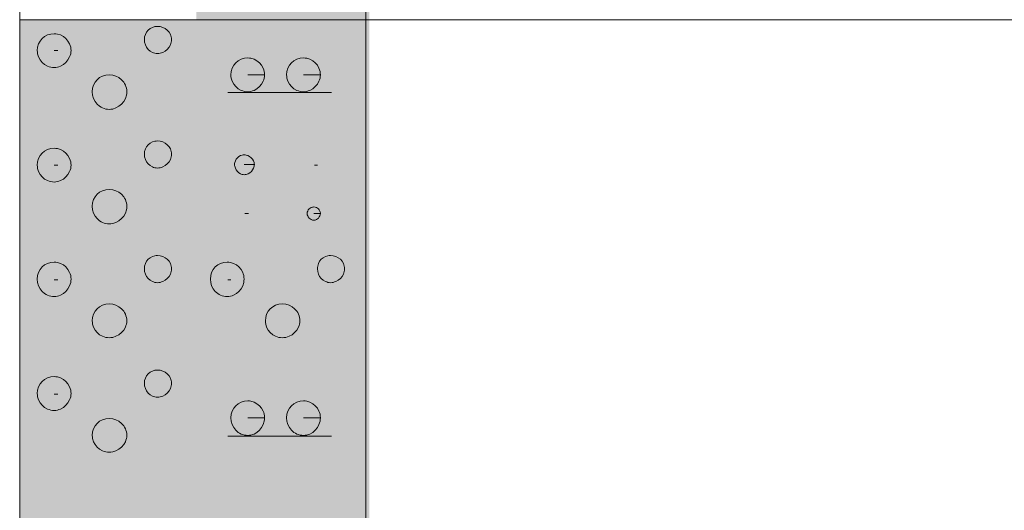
# Model space of a CAD drawing. Header units: metres. Extents: x 1 to 118, y 1 to 83.
# Tile 8 of 35: x 20.184 to 21.605, y 35.11 to 35.817. Entities that reach past the tile are written whole.
import ezdxf

# ---------------------------------------------------------------- set-up
doc = ezdxf.new("R2010")
doc.units = ezdxf.units.M
doc.linetypes.add('DURCHG', pattern=[0])
doc.layers.add('Bodenprofil', color=7, linetype='Continuous')

msp = doc.modelspace()

# ---------------------------------------------------------------- hatches: boundary and pattern name
at = {"layer": 'Bodenprofil'}
for color, points in [(2, [(20.4392, 35.8118), (20.6889, 35.8118), (20.6889, 36.2172), (20.4392, 36.2172), (20.4392, 35.8118)]), (2, [(20.1841, 35.1123), (20.5778, 35.1123), (20.5778, 35.8171), (20.1841, 35.8171), (20.1841, 35.1123)]), (54, [(20.5746, 35.1123), (20.6889, 35.1123), (20.6889, 35.8171), (20.5746, 35.8171), (20.5746, 35.1123)]), (2, [(20.1841, 33.2136), (20.618, 33.2136), (20.618, 35.1176), (20.1841, 35.1176), (20.1841, 33.2136)]), (54, [(20.6138, 33.2136), (20.6889, 33.2136), (20.6889, 35.1176), (20.6138, 35.1176), (20.6138, 33.2136)])]:
    msp.add_hatch(color=color, dxfattribs=at).paths.add_polyline_path(points)

# ---------------------------------------------------------------- linework, layer by layer
at = {"layer": 'Bodenprofil', "color": 8, "linetype": 'DURCHG', "lineweight": 9}
for p, q in [((20.1841, 33.2189), (20.1841, 36.4172)), ((20.6836, 36.4172), (20.6836, 33.2189)), ((20.1841, 35.8171), (21.6932, 35.8171)), ((20.3792, 35.8072), (20.3756, 35.8061)), ((20.3811, 35.8075), (20.3792, 35.8072)), ((20.3831, 35.8076), (20.3811, 35.8075)), ((20.387, 35.8072), (20.3831, 35.8076)), ((20.3907, 35.8061), (20.387, 35.8072)), ((20.2201, 35.7929), (20.2165, 35.79)), ((20.2242, 35.7952), (20.2201, 35.7929)), ((20.2289, 35.7965), (20.2242, 35.7952)), ((20.2338, 35.797), (20.2289, 35.7965)), ((20.2362, 35.7969), (20.2338, 35.797)), ((20.2385, 35.7965), (20.2362, 35.7969)), ((20.243, 35.7952), (20.2385, 35.7965)), ((20.2471, 35.7929), (20.243, 35.7952)), ((20.2508, 35.79), (20.2471, 35.7929)), ((20.3655, 35.796), (20.3644, 35.7924)), ((20.3673, 35.7992), (20.3655, 35.796)), ((20.3696, 35.8021), (20.3673, 35.7992)), ((20.3724, 35.8044), (20.3696, 35.8021)), ((20.3756, 35.8061), (20.3724, 35.8044)), ((20.3941, 35.8044), (20.3907, 35.8061)), ((20.3971, 35.8021), (20.3941, 35.8044)), ((20.3996, 35.7992), (20.3971, 35.8021)), ((20.4015, 35.796), (20.3996, 35.7992)), ((20.4022, 35.7942), (20.4015, 35.796)), ((20.4028, 35.7924), (20.4022, 35.7942)), ((20.2114, 35.7823), (20.21, 35.7777)), ((20.2136, 35.7864), (20.2114, 35.7823)), ((20.2165, 35.79), (20.2136, 35.7864)), ((20.2538, 35.7864), (20.2508, 35.79)), ((20.2562, 35.7823), (20.2538, 35.7864)), ((20.257, 35.78), (20.2562, 35.7823)), ((20.2577, 35.7777), (20.257, 35.78)), ((20.3641, 35.7905), (20.364, 35.7886)), ((20.364, 35.7886), (20.3644, 35.7847)), ((20.3644, 35.7924), (20.3641, 35.7905)), ((20.3644, 35.7847), (20.3655, 35.781)), ((20.3655, 35.781), (20.3673, 35.7775)), ((20.3996, 35.7775), (20.4015, 35.781)), ((20.4015, 35.781), (20.4022, 35.7828)), ((20.4022, 35.7828), (20.4028, 35.7847)), ((20.4031, 35.7905), (20.4028, 35.7924)), ((20.4028, 35.7847), (20.4031, 35.7866)), ((20.4032, 35.7886), (20.4031, 35.7905)), ((20.4031, 35.7866), (20.4032, 35.7886)), ((20.21, 35.7777), (20.2095, 35.7727)), ((20.2095, 35.7727), (20.2096, 35.7703)), ((20.2096, 35.7703), (20.21, 35.768)), ((20.21, 35.768), (20.2114, 35.7635)), ((20.2338, 35.7727), (20.2391, 35.7727)), ((20.2562, 35.7635), (20.257, 35.7657)), ((20.257, 35.7657), (20.2577, 35.768)), ((20.2581, 35.7752), (20.2577, 35.7777)), ((20.2577, 35.768), (20.2581, 35.7703)), ((20.2582, 35.7727), (20.2581, 35.7752)), ((20.2581, 35.7703), (20.2582, 35.7727)), ((20.3673, 35.7775), (20.3696, 35.7745)), ((20.3696, 35.7745), (20.3724, 35.772)), ((20.3724, 35.772), (20.3756, 35.7701)), ((20.3756, 35.7701), (20.3774, 35.7694)), ((20.3774, 35.7694), (20.3792, 35.7689)), ((20.3792, 35.7689), (20.3811, 35.7686)), ((20.3811, 35.7686), (20.3831, 35.7684)), ((20.3831, 35.7684), (20.385, 35.7686)), ((20.385, 35.7686), (20.387, 35.7689)), ((20.387, 35.7689), (20.3889, 35.7694)), ((20.3889, 35.7694), (20.3907, 35.7701)), ((20.3907, 35.7701), (20.3941, 35.772)), ((20.3941, 35.772), (20.3971, 35.7745)), ((20.3971, 35.7745), (20.3996, 35.7775)), ((20.2114, 35.7635), (20.2136, 35.7594)), ((20.2136, 35.7594), (20.2165, 35.7557)), ((20.2165, 35.7557), (20.2201, 35.7527)), ((20.2201, 35.7527), (20.2242, 35.7504)), ((20.2242, 35.7504), (20.2265, 35.7495)), ((20.2408, 35.7495), (20.243, 35.7504)), ((20.243, 35.7504), (20.2471, 35.7527)), ((20.2471, 35.7527), (20.2508, 35.7557)), ((20.2508, 35.7557), (20.2538, 35.7594)), ((20.2538, 35.7594), (20.2562, 35.7635)), ((20.493, 35.7515), (20.4908, 35.7474)), ((20.4959, 35.7551), (20.493, 35.7515)), ((20.4995, 35.758), (20.4959, 35.7551)), ((20.5036, 35.7602), (20.4995, 35.758)), ((20.5083, 35.7616), (20.5036, 35.7602)), ((20.5132, 35.7621), (20.5083, 35.7616)), ((20.5156, 35.762), (20.5132, 35.7621)), ((20.5179, 35.7616), (20.5156, 35.762)), ((20.5224, 35.7602), (20.5179, 35.7616)), ((20.5265, 35.758), (20.5224, 35.7602)), ((20.5302, 35.7551), (20.5265, 35.758)), ((20.5332, 35.7515), (20.5302, 35.7551)), ((20.5356, 35.7474), (20.5332, 35.7515)), ((20.5734, 35.7515), (20.5712, 35.7474)), ((20.5764, 35.7551), (20.5734, 35.7515)), ((20.5799, 35.758), (20.5764, 35.7551)), ((20.5841, 35.7602), (20.5799, 35.758)), ((20.5887, 35.7616), (20.5841, 35.7602)), ((20.5937, 35.7621), (20.5887, 35.7616)), ((20.596, 35.762), (20.5937, 35.7621)), ((20.5984, 35.7616), (20.596, 35.762)), ((20.6028, 35.7602), (20.5984, 35.7616)), ((20.607, 35.758), (20.6028, 35.7602)), ((20.6106, 35.7551), (20.607, 35.758)), ((20.6137, 35.7515), (20.6106, 35.7551)), ((20.616, 35.7474), (20.6137, 35.7515)), ((20.2265, 35.7495), (20.2289, 35.7489)), ((20.2289, 35.7489), (20.2313, 35.7485)), ((20.2313, 35.7485), (20.2338, 35.7483)), ((20.2338, 35.7483), (20.2362, 35.7485)), ((20.2362, 35.7485), (20.2385, 35.7489)), ((20.2385, 35.7489), (20.2408, 35.7495)), ((20.3036, 35.7359), (20.2995, 35.7337)), ((20.3082, 35.7373), (20.3036, 35.7359)), ((20.3132, 35.7378), (20.3082, 35.7373)), ((20.3183, 35.7373), (20.3132, 35.7378)), ((20.323, 35.7359), (20.3183, 35.7373)), ((20.3273, 35.7337), (20.323, 35.7359)), ((20.4894, 35.7428), (20.4889, 35.7378)), ((20.4889, 35.7378), (20.489, 35.7354)), ((20.4908, 35.7474), (20.4894, 35.7428)), ((20.5376, 35.7378), (20.5132, 35.7378)), ((20.5364, 35.7451), (20.5356, 35.7474)), ((20.5371, 35.7428), (20.5364, 35.7451)), ((20.5375, 35.7403), (20.5371, 35.7428)), ((20.5376, 35.7378), (20.5375, 35.7403)), ((20.5375, 35.7354), (20.5376, 35.7378)), ((20.5698, 35.7428), (20.5693, 35.7378)), ((20.5693, 35.7378), (20.5695, 35.7354)), ((20.5712, 35.7474), (20.5698, 35.7428)), ((20.618, 35.7378), (20.5937, 35.7378)), ((20.6169, 35.7451), (20.616, 35.7474)), ((20.6175, 35.7428), (20.6169, 35.7451)), ((20.6179, 35.7403), (20.6175, 35.7428)), ((20.618, 35.7378), (20.6179, 35.7403)), ((20.6179, 35.7354), (20.618, 35.7378)), ((20.2907, 35.723), (20.2894, 35.7184)), ((20.293, 35.7272), (20.2907, 35.723)), ((20.2959, 35.7307), (20.293, 35.7272)), ((20.2995, 35.7337), (20.2959, 35.7307)), ((20.3311, 35.7307), (20.3273, 35.7337)), ((20.3342, 35.7272), (20.3311, 35.7307)), ((20.3355, 35.7252), (20.3342, 35.7272)), ((20.3366, 35.723), (20.3355, 35.7252)), ((20.3375, 35.7208), (20.3366, 35.723)), ((20.489, 35.7354), (20.4894, 35.7331)), ((20.4894, 35.7331), (20.4908, 35.7286)), ((20.4908, 35.7286), (20.493, 35.7245)), ((20.493, 35.7245), (20.4959, 35.7208)), ((20.5302, 35.7208), (20.5332, 35.7245)), ((20.5332, 35.7245), (20.5356, 35.7286)), ((20.5356, 35.7286), (20.5364, 35.7308)), ((20.5364, 35.7308), (20.5371, 35.7331)), ((20.5371, 35.7331), (20.5375, 35.7354)), ((20.5695, 35.7354), (20.5698, 35.7331)), ((20.5698, 35.7331), (20.5712, 35.7286)), ((20.5712, 35.7286), (20.5734, 35.7245)), ((20.5734, 35.7245), (20.5764, 35.7208)), ((20.6106, 35.7208), (20.6137, 35.7245)), ((20.6137, 35.7245), (20.616, 35.7286)), ((20.616, 35.7286), (20.6169, 35.7308)), ((20.6169, 35.7308), (20.6175, 35.7331)), ((20.6175, 35.7331), (20.6179, 35.7354)), ((20.2894, 35.7184), (20.2889, 35.7134)), ((20.2889, 35.7134), (20.2894, 35.7084)), ((20.2894, 35.7084), (20.2907, 35.7036)), ((20.3366, 35.7036), (20.3381, 35.7084)), ((20.3381, 35.7184), (20.3375, 35.7208)), ((20.3385, 35.716), (20.3381, 35.7184)), ((20.3381, 35.7084), (20.3385, 35.7109)), ((20.3386, 35.7134), (20.3385, 35.716)), ((20.3385, 35.7109), (20.3386, 35.7134)), ((20.4847, 35.7124), (20.6339, 35.7124)), ((20.4959, 35.7208), (20.4995, 35.7178)), ((20.4995, 35.7178), (20.5036, 35.7154)), ((20.5036, 35.7154), (20.5059, 35.7146)), ((20.5059, 35.7146), (20.5083, 35.7139)), ((20.5083, 35.7139), (20.5107, 35.7135)), ((20.5107, 35.7135), (20.5132, 35.7134)), ((20.5132, 35.7134), (20.5156, 35.7135)), ((20.5156, 35.7135), (20.5179, 35.7139)), ((20.5179, 35.7139), (20.5202, 35.7146)), ((20.5202, 35.7146), (20.5224, 35.7154)), ((20.5224, 35.7154), (20.5265, 35.7178)), ((20.5265, 35.7178), (20.5302, 35.7208)), ((20.5764, 35.7208), (20.5799, 35.7178)), ((20.5799, 35.7178), (20.5841, 35.7154)), ((20.5841, 35.7154), (20.5863, 35.7146)), ((20.5863, 35.7146), (20.5887, 35.7139)), ((20.5887, 35.7139), (20.5911, 35.7135)), ((20.5911, 35.7135), (20.5937, 35.7134)), ((20.5937, 35.7134), (20.596, 35.7135)), ((20.596, 35.7135), (20.5984, 35.7139)), ((20.5984, 35.7139), (20.6006, 35.7146)), ((20.6006, 35.7146), (20.6028, 35.7154)), ((20.6028, 35.7154), (20.607, 35.7178)), ((20.607, 35.7178), (20.6106, 35.7208)), ((20.2907, 35.7036), (20.293, 35.6993)), ((20.293, 35.6993), (20.2959, 35.6956)), ((20.2959, 35.6956), (20.2995, 35.6924)), ((20.3273, 35.6924), (20.3311, 35.6956)), ((20.3311, 35.6956), (20.3342, 35.6993)), ((20.3342, 35.6993), (20.3366, 35.7036)), ((20.2995, 35.6924), (20.3015, 35.6911)), ((20.3015, 35.6911), (20.3036, 35.69)), ((20.3036, 35.69), (20.3059, 35.6892)), ((20.3059, 35.6892), (20.3082, 35.6885)), ((20.3082, 35.6885), (20.3107, 35.6881)), ((20.3107, 35.6881), (20.3132, 35.688)), ((20.3132, 35.688), (20.3158, 35.6881)), ((20.3158, 35.6881), (20.3183, 35.6885)), ((20.3183, 35.6885), (20.323, 35.69)), ((20.323, 35.69), (20.3273, 35.6924)), ((20.3696, 35.6369), (20.3673, 35.6341)), ((20.3724, 35.6393), (20.3696, 35.6369)), ((20.3756, 35.641), (20.3724, 35.6393)), ((20.3792, 35.6421), (20.3756, 35.641)), ((20.3811, 35.6424), (20.3792, 35.6421)), ((20.3831, 35.6425), (20.3811, 35.6424)), ((20.387, 35.6421), (20.3831, 35.6425)), ((20.3907, 35.641), (20.387, 35.6421)), ((20.3941, 35.6393), (20.3907, 35.641)), ((20.3971, 35.6369), (20.3941, 35.6393)), ((20.3996, 35.6341), (20.3971, 35.6369)), ((20.2165, 35.6249), (20.2136, 35.6213)), ((20.2201, 35.6278), (20.2165, 35.6249)), ((20.2242, 35.6301), (20.2201, 35.6278)), ((20.2289, 35.6314), (20.2242, 35.6301)), ((20.2338, 35.6319), (20.2289, 35.6314)), ((20.2362, 35.6318), (20.2338, 35.6319)), ((20.2385, 35.6314), (20.2362, 35.6318)), ((20.243, 35.6301), (20.2385, 35.6314)), ((20.2471, 35.6278), (20.243, 35.6301)), ((20.2508, 35.6249), (20.2471, 35.6278)), ((20.2538, 35.6213), (20.2508, 35.6249)), ((20.3641, 35.6254), (20.364, 35.6235)), ((20.364, 35.6235), (20.3644, 35.6196)), ((20.3644, 35.6273), (20.3641, 35.6254)), ((20.3655, 35.6309), (20.3644, 35.6273)), ((20.3673, 35.6341), (20.3655, 35.6309)), ((20.4015, 35.6309), (20.3996, 35.6341)), ((20.4022, 35.6291), (20.4015, 35.6309)), ((20.4028, 35.6273), (20.4022, 35.6291)), ((20.4031, 35.6254), (20.4028, 35.6273)), ((20.4032, 35.6235), (20.4031, 35.6254)), ((20.4031, 35.6215), (20.4032, 35.6235)), ((20.5052, 35.6221), (20.5027, 35.6213)), ((20.5066, 35.6223), (20.5052, 35.6221)), ((20.508, 35.6224), (20.5066, 35.6223)), ((20.5093, 35.6223), (20.508, 35.6224)), ((20.5107, 35.6221), (20.5093, 35.6223)), ((20.5134, 35.6213), (20.5107, 35.6221)), ((20.21, 35.6126), (20.2095, 35.6076)), ((20.2114, 35.6172), (20.21, 35.6126)), ((20.2136, 35.6213), (20.2114, 35.6172)), ((20.2562, 35.6172), (20.2538, 35.6213)), ((20.257, 35.6149), (20.2562, 35.6172)), ((20.2577, 35.6126), (20.257, 35.6149)), ((20.2581, 35.6101), (20.2577, 35.6126)), ((20.2582, 35.6076), (20.2581, 35.6101)), ((20.3644, 35.6196), (20.3655, 35.6158)), ((20.3655, 35.6158), (20.3673, 35.6124)), ((20.3673, 35.6124), (20.3696, 35.6094)), ((20.3696, 35.6094), (20.3724, 35.6069)), ((20.3941, 35.6069), (20.3971, 35.6094)), ((20.3971, 35.6094), (20.3996, 35.6124)), ((20.3996, 35.6124), (20.4015, 35.6158)), ((20.4015, 35.6158), (20.4022, 35.6177)), ((20.4022, 35.6177), (20.4028, 35.6196)), ((20.4028, 35.6196), (20.4031, 35.6215)), ((20.4943, 35.61), (20.4942, 35.6086)), ((20.4942, 35.6086), (20.4943, 35.6073)), ((20.4945, 35.6114), (20.4943, 35.61)), ((20.4953, 35.6139), (20.4945, 35.6114)), ((20.4966, 35.6162), (20.4953, 35.6139)), ((20.4983, 35.6183), (20.4966, 35.6162)), ((20.5003, 35.62), (20.4983, 35.6183)), ((20.5027, 35.6213), (20.5003, 35.62)), ((20.5228, 35.6086), (20.508, 35.6086)), ((20.5159, 35.62), (20.5134, 35.6213)), ((20.5181, 35.6183), (20.5159, 35.62)), ((20.52, 35.6162), (20.5181, 35.6183)), ((20.5215, 35.6139), (20.52, 35.6162)), ((20.522, 35.6127), (20.5215, 35.6139)), ((20.5224, 35.6114), (20.522, 35.6127)), ((20.5227, 35.61), (20.5224, 35.6114)), ((20.5228, 35.6086), (20.5227, 35.61)), ((20.5227, 35.6073), (20.5228, 35.6086)), ((20.2095, 35.6076), (20.2096, 35.6052)), ((20.2096, 35.6052), (20.21, 35.6029)), ((20.21, 35.6029), (20.2114, 35.5984)), ((20.2114, 35.5984), (20.2136, 35.5943)), ((20.2136, 35.5943), (20.2165, 35.5906)), ((20.2338, 35.6076), (20.2391, 35.6076)), ((20.2508, 35.5906), (20.2538, 35.5943)), ((20.2538, 35.5943), (20.2562, 35.5984)), ((20.2562, 35.5984), (20.257, 35.6006)), ((20.257, 35.6006), (20.2577, 35.6029)), ((20.2577, 35.6029), (20.2581, 35.6052)), ((20.2581, 35.6052), (20.2582, 35.6076)), ((20.3724, 35.6069), (20.3756, 35.605)), ((20.3756, 35.605), (20.3774, 35.6043)), ((20.3774, 35.6043), (20.3792, 35.6038)), ((20.3792, 35.6038), (20.3811, 35.6035)), ((20.3811, 35.6035), (20.3831, 35.6033)), ((20.3831, 35.6033), (20.385, 35.6035)), ((20.385, 35.6035), (20.387, 35.6038)), ((20.387, 35.6038), (20.3889, 35.6043)), ((20.3889, 35.6043), (20.3907, 35.605)), ((20.3907, 35.605), (20.3941, 35.6069)), ((20.4943, 35.6073), (20.4945, 35.6059)), ((20.4945, 35.6059), (20.4953, 35.6032)), ((20.4953, 35.6032), (20.4966, 35.6007)), ((20.4966, 35.6007), (20.4983, 35.5985)), ((20.4983, 35.5985), (20.5003, 35.5966)), ((20.5003, 35.5966), (20.5027, 35.5951)), ((20.5027, 35.5951), (20.5039, 35.5946)), ((20.5039, 35.5946), (20.5052, 35.5942)), ((20.5052, 35.5942), (20.5066, 35.5939)), ((20.5066, 35.5939), (20.508, 35.5938)), ((20.508, 35.5938), (20.5095, 35.5939)), ((20.5095, 35.5939), (20.511, 35.5942)), ((20.511, 35.5942), (20.5125, 35.5946)), ((20.5125, 35.5946), (20.5138, 35.5951)), ((20.5138, 35.5951), (20.5164, 35.5966)), ((20.5164, 35.5966), (20.5185, 35.5985)), ((20.5185, 35.5985), (20.5203, 35.6007)), ((20.5203, 35.6007), (20.5216, 35.6032)), ((20.5216, 35.6032), (20.5225, 35.6059)), ((20.5225, 35.6059), (20.5227, 35.6073)), ((20.6096, 35.6076), (20.6138, 35.6076)), ((20.2165, 35.5906), (20.2201, 35.5876)), ((20.2201, 35.5876), (20.2242, 35.5853)), ((20.2242, 35.5853), (20.2265, 35.5844)), ((20.2265, 35.5844), (20.2289, 35.5838)), ((20.2289, 35.5838), (20.2313, 35.5834)), ((20.2313, 35.5834), (20.2338, 35.5832)), ((20.2338, 35.5832), (20.2362, 35.5834)), ((20.2362, 35.5834), (20.2385, 35.5838)), ((20.2385, 35.5838), (20.2408, 35.5844)), ((20.2408, 35.5844), (20.243, 35.5853)), ((20.243, 35.5853), (20.2471, 35.5876)), ((20.2471, 35.5876), (20.2508, 35.5906)), ((20.2959, 35.5656), (20.293, 35.5621)), ((20.2995, 35.5686), (20.2959, 35.5656)), ((20.3036, 35.5708), (20.2995, 35.5686)), ((20.3082, 35.5722), (20.3036, 35.5708)), ((20.3132, 35.5727), (20.3082, 35.5722)), ((20.3183, 35.5722), (20.3132, 35.5727)), ((20.323, 35.5708), (20.3183, 35.5722)), ((20.3273, 35.5686), (20.323, 35.5708)), ((20.3311, 35.5656), (20.3273, 35.5686)), ((20.3342, 35.5621), (20.3311, 35.5656)), ((20.2894, 35.5533), (20.2889, 35.5483)), ((20.2907, 35.5579), (20.2894, 35.5533)), ((20.293, 35.5621), (20.2907, 35.5579)), ((20.3355, 35.5601), (20.3342, 35.5621)), ((20.3366, 35.5579), (20.3355, 35.5601)), ((20.3375, 35.5557), (20.3366, 35.5579)), ((20.3381, 35.5533), (20.3375, 35.5557)), ((20.3385, 35.5509), (20.3381, 35.5533)), ((20.2889, 35.5483), (20.2894, 35.5433)), ((20.2894, 35.5433), (20.2907, 35.5385)), ((20.2907, 35.5385), (20.293, 35.5342)), ((20.3342, 35.5342), (20.3366, 35.5385)), ((20.3366, 35.5385), (20.3381, 35.5433)), ((20.3381, 35.5433), (20.3385, 35.5458)), ((20.3386, 35.5483), (20.3385, 35.5509)), ((20.3385, 35.5458), (20.3386, 35.5483)), ((20.509, 35.5377), (20.5143, 35.5377)), ((20.5992, 35.5397), (20.599, 35.5387)), ((20.599, 35.5387), (20.599, 35.5377)), ((20.599, 35.5377), (20.5992, 35.5361)), ((20.5997, 35.5415), (20.5992, 35.5397)), ((20.6006, 35.5431), (20.5997, 35.5415)), ((20.6018, 35.5445), (20.6006, 35.5431)), ((20.6032, 35.5456), (20.6018, 35.5445)), ((20.6048, 35.5465), (20.6032, 35.5456)), ((20.6066, 35.5471), (20.6048, 35.5465)), ((20.6075, 35.5472), (20.6066, 35.5471)), ((20.6085, 35.5473), (20.6075, 35.5472)), ((20.6104, 35.5471), (20.6085, 35.5473)), ((20.618, 35.5377), (20.6085, 35.5377)), ((20.6122, 35.5465), (20.6104, 35.5471)), ((20.6138, 35.5456), (20.6122, 35.5465)), ((20.6152, 35.5445), (20.6138, 35.5456)), ((20.6164, 35.5431), (20.6152, 35.5445)), ((20.6173, 35.5415), (20.6164, 35.5431)), ((20.6178, 35.5397), (20.6173, 35.5415)), ((20.618, 35.5387), (20.6178, 35.5397)), ((20.6178, 35.5361), (20.618, 35.5377)), ((20.618, 35.5377), (20.618, 35.5387)), ((20.293, 35.5342), (20.2959, 35.5305)), ((20.2959, 35.5305), (20.2995, 35.5273)), ((20.2995, 35.5273), (20.3015, 35.526)), ((20.3015, 35.526), (20.3036, 35.5249)), ((20.3036, 35.5249), (20.3059, 35.5241)), ((20.3059, 35.5241), (20.3082, 35.5234)), ((20.3082, 35.5234), (20.3107, 35.523)), ((20.3107, 35.523), (20.3132, 35.5229)), ((20.3132, 35.5229), (20.3158, 35.523)), ((20.3158, 35.523), (20.3183, 35.5234)), ((20.3183, 35.5234), (20.323, 35.5249)), ((20.323, 35.5249), (20.3273, 35.5273)), ((20.3273, 35.5273), (20.3311, 35.5305)), ((20.3311, 35.5305), (20.3342, 35.5342)), ((20.5992, 35.5361), (20.5997, 35.5345)), ((20.5997, 35.5345), (20.6006, 35.5329)), ((20.6006, 35.5329), (20.6018, 35.5314)), ((20.6018, 35.5314), (20.6032, 35.5301)), ((20.6032, 35.5301), (20.6048, 35.5291)), ((20.6048, 35.5291), (20.6057, 35.5287)), ((20.6057, 35.5287), (20.6066, 35.5284)), ((20.6066, 35.5284), (20.6075, 35.5283)), ((20.6075, 35.5283), (20.6085, 35.5282)), ((20.6085, 35.5282), (20.6095, 35.5283)), ((20.6095, 35.5283), (20.6104, 35.5284)), ((20.6104, 35.5284), (20.6113, 35.5287)), ((20.6113, 35.5287), (20.6122, 35.5291)), ((20.6122, 35.5291), (20.6138, 35.5301)), ((20.6138, 35.5301), (20.6152, 35.5314)), ((20.6152, 35.5314), (20.6164, 35.5329)), ((20.6164, 35.5329), (20.6173, 35.5345)), ((20.6173, 35.5345), (20.6178, 35.5361)), ((20.2242, 35.466), (20.2201, 35.4638)), ((20.2289, 35.4674), (20.2242, 35.466)), ((20.2338, 35.4679), (20.2289, 35.4674)), ((20.2362, 35.4678), (20.2338, 35.4679)), ((20.2385, 35.4674), (20.2362, 35.4678)), ((20.243, 35.466), (20.2385, 35.4674)), ((20.2471, 35.4638), (20.243, 35.466)), ((20.3655, 35.4658), (20.3644, 35.4622)), ((20.3673, 35.469), (20.3655, 35.4658)), ((20.3696, 35.4719), (20.3673, 35.469)), ((20.3724, 35.4742), (20.3696, 35.4719)), ((20.3756, 35.4759), (20.3724, 35.4742)), ((20.3792, 35.477), (20.3756, 35.4759)), ((20.3811, 35.4773), (20.3792, 35.477)), ((20.3831, 35.4774), (20.3811, 35.4773)), ((20.387, 35.477), (20.3831, 35.4774)), ((20.3907, 35.4759), (20.387, 35.477)), ((20.3941, 35.4742), (20.3907, 35.4759)), ((20.3971, 35.4719), (20.3941, 35.4742)), ((20.3996, 35.469), (20.3971, 35.4719)), ((20.4015, 35.4658), (20.3996, 35.469)), ((20.4022, 35.464), (20.4015, 35.4658)), ((20.474, 35.466), (20.4699, 35.4638)), ((20.4786, 35.4674), (20.474, 35.466)), ((20.4836, 35.4679), (20.4786, 35.4674)), ((20.486, 35.4678), (20.4836, 35.4679)), ((20.4883, 35.4674), (20.486, 35.4678)), ((20.4928, 35.466), (20.4883, 35.4674)), ((20.4969, 35.4638), (20.4928, 35.466)), ((20.6153, 35.4658), (20.6142, 35.4622)), ((20.617, 35.469), (20.6153, 35.4658)), ((20.6193, 35.4719), (20.617, 35.469)), ((20.6222, 35.4742), (20.6193, 35.4719)), ((20.6254, 35.4759), (20.6222, 35.4742)), ((20.629, 35.477), (20.6254, 35.4759)), ((20.6309, 35.4773), (20.629, 35.477)), ((20.6328, 35.4774), (20.6309, 35.4773)), ((20.6367, 35.477), (20.6328, 35.4774)), ((20.6404, 35.4759), (20.6367, 35.477)), ((20.6439, 35.4742), (20.6404, 35.4759)), ((20.6469, 35.4719), (20.6439, 35.4742)), ((20.6494, 35.469), (20.6469, 35.4719)), ((20.6513, 35.4658), (20.6494, 35.469)), ((20.652, 35.464), (20.6513, 35.4658)), ((20.2114, 35.4531), (20.21, 35.4485)), ((20.2136, 35.4573), (20.2114, 35.4531)), ((20.2165, 35.4609), (20.2136, 35.4573)), ((20.2201, 35.4638), (20.2165, 35.4609)), ((20.2508, 35.4609), (20.2471, 35.4638)), ((20.2538, 35.4573), (20.2508, 35.4609)), ((20.2562, 35.4531), (20.2538, 35.4573)), ((20.257, 35.4509), (20.2562, 35.4531)), ((20.3641, 35.4603), (20.364, 35.4584)), ((20.364, 35.4584), (20.3644, 35.4545)), ((20.3644, 35.4622), (20.3641, 35.4603)), ((20.3644, 35.4545), (20.3655, 35.4507)), ((20.4015, 35.4507), (20.4022, 35.4526)), ((20.4028, 35.4622), (20.4022, 35.464)), ((20.4022, 35.4526), (20.4028, 35.4545)), ((20.4031, 35.4603), (20.4028, 35.4622)), ((20.4028, 35.4545), (20.4031, 35.4564)), ((20.4032, 35.4584), (20.4031, 35.4603)), ((20.4031, 35.4564), (20.4032, 35.4584)), ((20.4611, 35.4531), (20.4598, 35.4485)), ((20.4633, 35.4573), (20.4611, 35.4531)), ((20.4663, 35.4609), (20.4633, 35.4573)), ((20.4699, 35.4638), (20.4663, 35.4609)), ((20.5005, 35.4609), (20.4969, 35.4638)), ((20.5036, 35.4573), (20.5005, 35.4609)), ((20.5059, 35.4531), (20.5036, 35.4573)), ((20.5068, 35.4509), (20.5059, 35.4531)), ((20.6139, 35.4603), (20.6138, 35.4584)), ((20.6138, 35.4584), (20.6142, 35.4545)), ((20.6142, 35.4622), (20.6139, 35.4603)), ((20.6142, 35.4545), (20.6153, 35.4507)), ((20.6513, 35.4507), (20.652, 35.4526)), ((20.6525, 35.4622), (20.652, 35.464)), ((20.652, 35.4526), (20.6525, 35.4545)), ((20.6528, 35.4603), (20.6525, 35.4622)), ((20.6525, 35.4545), (20.6528, 35.4564)), ((20.6529, 35.4584), (20.6528, 35.4603)), ((20.6528, 35.4564), (20.6529, 35.4584)), ((20.21, 35.4485), (20.2095, 35.4435)), ((20.2095, 35.4435), (20.21, 35.4385)), ((20.21, 35.4385), (20.2114, 35.4338)), ((20.2338, 35.4425), (20.2391, 35.4425)), ((20.2562, 35.4338), (20.2577, 35.4385)), ((20.2577, 35.4485), (20.257, 35.4509)), ((20.2581, 35.4461), (20.2577, 35.4485)), ((20.2577, 35.4385), (20.2581, 35.441)), ((20.2582, 35.4435), (20.2581, 35.4461)), ((20.2581, 35.441), (20.2582, 35.4435)), ((20.3655, 35.4507), (20.3673, 35.4473)), ((20.3673, 35.4473), (20.3696, 35.4443)), ((20.3696, 35.4443), (20.3724, 35.4418)), ((20.3724, 35.4418), (20.3756, 35.4399)), ((20.3756, 35.4399), (20.3774, 35.4392)), ((20.3774, 35.4392), (20.3792, 35.4387)), ((20.3792, 35.4387), (20.3811, 35.4384)), ((20.3811, 35.4384), (20.3831, 35.4382)), ((20.3831, 35.4382), (20.385, 35.4384)), ((20.385, 35.4384), (20.387, 35.4387)), ((20.387, 35.4387), (20.3889, 35.4392)), ((20.3889, 35.4392), (20.3907, 35.4399)), ((20.3907, 35.4399), (20.3941, 35.4418)), ((20.3941, 35.4418), (20.3971, 35.4443)), ((20.3971, 35.4443), (20.3996, 35.4473)), ((20.3996, 35.4473), (20.4015, 35.4507)), ((20.4598, 35.4485), (20.4593, 35.4435)), ((20.4593, 35.4435), (20.4598, 35.4385)), ((20.4598, 35.4385), (20.4611, 35.4338)), ((20.4847, 35.4425), (20.4889, 35.4425)), ((20.5059, 35.4338), (20.5074, 35.4385)), ((20.5074, 35.4485), (20.5068, 35.4509)), ((20.5078, 35.4461), (20.5074, 35.4485)), ((20.5074, 35.4385), (20.5078, 35.441)), ((20.508, 35.4435), (20.5078, 35.4461)), ((20.5078, 35.441), (20.508, 35.4435)), ((20.6153, 35.4507), (20.617, 35.4473)), ((20.617, 35.4473), (20.6193, 35.4443)), ((20.6193, 35.4443), (20.6222, 35.4418)), ((20.6222, 35.4418), (20.6254, 35.4399)), ((20.6254, 35.4399), (20.6272, 35.4392)), ((20.6272, 35.4392), (20.629, 35.4387)), ((20.629, 35.4387), (20.6309, 35.4384)), ((20.6309, 35.4384), (20.6328, 35.4382)), ((20.6328, 35.4382), (20.6348, 35.4384)), ((20.6348, 35.4384), (20.6367, 35.4387)), ((20.6367, 35.4387), (20.6386, 35.4392)), ((20.6386, 35.4392), (20.6404, 35.4399)), ((20.6404, 35.4399), (20.6439, 35.4418)), ((20.6439, 35.4418), (20.6469, 35.4443)), ((20.6469, 35.4443), (20.6494, 35.4473)), ((20.6494, 35.4473), (20.6513, 35.4507)), ((20.2114, 35.4338), (20.2136, 35.4295)), ((20.2136, 35.4295), (20.2165, 35.4257)), ((20.2165, 35.4257), (20.2201, 35.4225)), ((20.2471, 35.4225), (20.2508, 35.4257)), ((20.2508, 35.4257), (20.2538, 35.4295)), ((20.2538, 35.4295), (20.2562, 35.4338)), ((20.4611, 35.4338), (20.4633, 35.4295)), ((20.4633, 35.4295), (20.4663, 35.4257)), ((20.4663, 35.4257), (20.4699, 35.4225)), ((20.4969, 35.4225), (20.5005, 35.4257)), ((20.5005, 35.4257), (20.5036, 35.4295)), ((20.5036, 35.4295), (20.5059, 35.4338)), ((20.2201, 35.4225), (20.2221, 35.4213)), ((20.2221, 35.4213), (20.2242, 35.4202)), ((20.2242, 35.4202), (20.2265, 35.4193)), ((20.2265, 35.4193), (20.2289, 35.4187)), ((20.2289, 35.4187), (20.2313, 35.4183)), ((20.2313, 35.4183), (20.2338, 35.4181)), ((20.2338, 35.4181), (20.2362, 35.4183)), ((20.2362, 35.4183), (20.2385, 35.4187)), ((20.2385, 35.4187), (20.2408, 35.4193)), ((20.2408, 35.4193), (20.243, 35.4202)), ((20.243, 35.4202), (20.2471, 35.4225)), ((20.4699, 35.4225), (20.4719, 35.4213)), ((20.4719, 35.4213), (20.474, 35.4202)), ((20.474, 35.4202), (20.4763, 35.4193)), ((20.4763, 35.4193), (20.4786, 35.4187)), ((20.4786, 35.4187), (20.4811, 35.4183)), ((20.4811, 35.4183), (20.4836, 35.4181)), ((20.4836, 35.4181), (20.486, 35.4183)), ((20.486, 35.4183), (20.4883, 35.4187)), ((20.4883, 35.4187), (20.4906, 35.4193)), ((20.4906, 35.4193), (20.4928, 35.4202)), ((20.4928, 35.4202), (20.4969, 35.4225)), ((20.293, 35.397), (20.2907, 35.3928)), ((20.2959, 35.4005), (20.293, 35.397)), ((20.2995, 35.4035), (20.2959, 35.4005)), ((20.3036, 35.4057), (20.2995, 35.4035)), ((20.3082, 35.4071), (20.3036, 35.4057)), ((20.3132, 35.4076), (20.3082, 35.4071)), ((20.3183, 35.4071), (20.3132, 35.4076)), ((20.323, 35.4057), (20.3183, 35.4071)), ((20.3273, 35.4035), (20.323, 35.4057)), ((20.3311, 35.4005), (20.3273, 35.4035)), ((20.3342, 35.397), (20.3311, 35.4005)), ((20.3355, 35.395), (20.3342, 35.397)), ((20.3366, 35.3928), (20.3355, 35.395)), ((20.5427, 35.397), (20.5405, 35.3928)), ((20.5457, 35.4005), (20.5427, 35.397)), ((20.5492, 35.4035), (20.5457, 35.4005)), ((20.5534, 35.4057), (20.5492, 35.4035)), ((20.558, 35.4071), (20.5534, 35.4057)), ((20.563, 35.4076), (20.558, 35.4071)), ((20.568, 35.4071), (20.563, 35.4076)), ((20.5728, 35.4057), (20.568, 35.4071)), ((20.5771, 35.4035), (20.5728, 35.4057)), ((20.5808, 35.4005), (20.5771, 35.4035)), ((20.584, 35.397), (20.5808, 35.4005)), ((20.5853, 35.395), (20.584, 35.397)), ((20.5864, 35.3928), (20.5853, 35.395)), ((20.2894, 35.3882), (20.2889, 35.3832)), ((20.2889, 35.3832), (20.289, 35.3808)), ((20.289, 35.3808), (20.2894, 35.3785)), ((20.2907, 35.3928), (20.2894, 35.3882)), ((20.3375, 35.3906), (20.3366, 35.3928)), ((20.3381, 35.3882), (20.3375, 35.3906)), ((20.3385, 35.3858), (20.3381, 35.3882)), ((20.3381, 35.3785), (20.3385, 35.3808)), ((20.3386, 35.3832), (20.3385, 35.3858)), ((20.3385, 35.3808), (20.3386, 35.3832)), ((20.5391, 35.3882), (20.5386, 35.3832)), ((20.5386, 35.3832), (20.5388, 35.3808)), ((20.5388, 35.3808), (20.5391, 35.3785)), ((20.5405, 35.3928), (20.5391, 35.3882)), ((20.5872, 35.3906), (20.5864, 35.3928)), ((20.5879, 35.3882), (20.5872, 35.3906)), ((20.5883, 35.3858), (20.5879, 35.3882)), ((20.5879, 35.3785), (20.5883, 35.3808)), ((20.5884, 35.3832), (20.5883, 35.3858)), ((20.5883, 35.3808), (20.5884, 35.3832)), ((20.2894, 35.3785), (20.2907, 35.3741)), ((20.2907, 35.3741), (20.293, 35.3699)), ((20.293, 35.3699), (20.2959, 35.3663)), ((20.3311, 35.3663), (20.3342, 35.3699)), ((20.3342, 35.3699), (20.3366, 35.3741)), ((20.3366, 35.3741), (20.3375, 35.3763)), ((20.3375, 35.3763), (20.3381, 35.3785)), ((20.5391, 35.3785), (20.5405, 35.3741)), ((20.5405, 35.3741), (20.5427, 35.3699)), ((20.5427, 35.3699), (20.5457, 35.3663)), ((20.5808, 35.3663), (20.584, 35.3699)), ((20.584, 35.3699), (20.5864, 35.3741)), ((20.5864, 35.3741), (20.5872, 35.3763)), ((20.5872, 35.3763), (20.5879, 35.3785)), ((20.2959, 35.3663), (20.2995, 35.3632)), ((20.2995, 35.3632), (20.3036, 35.3609)), ((20.3036, 35.3609), (20.3059, 35.36)), ((20.3059, 35.36), (20.3082, 35.3594)), ((20.3082, 35.3594), (20.3107, 35.359)), ((20.3107, 35.359), (20.3132, 35.3589)), ((20.3132, 35.3589), (20.3158, 35.359)), ((20.3158, 35.359), (20.3183, 35.3594)), ((20.3183, 35.3594), (20.323, 35.3609)), ((20.323, 35.3609), (20.3273, 35.3632)), ((20.3273, 35.3632), (20.3311, 35.3663)), ((20.5457, 35.3663), (20.5492, 35.3632)), ((20.5492, 35.3632), (20.5534, 35.3609)), ((20.5534, 35.3609), (20.5556, 35.36)), ((20.5556, 35.36), (20.558, 35.3594)), ((20.558, 35.3594), (20.5604, 35.359)), ((20.5604, 35.359), (20.563, 35.3589)), ((20.563, 35.3589), (20.5655, 35.359)), ((20.5655, 35.359), (20.568, 35.3594)), ((20.568, 35.3594), (20.5728, 35.3609)), ((20.5728, 35.3609), (20.5771, 35.3632)), ((20.5771, 35.3632), (20.5808, 35.3663)), ((20.3756, 35.3108), (20.3724, 35.3091)), ((20.3792, 35.3119), (20.3756, 35.3108)), ((20.3811, 35.3122), (20.3792, 35.3119)), ((20.3831, 35.3123), (20.3811, 35.3122)), ((20.387, 35.3119), (20.3831, 35.3123)), ((20.3907, 35.3108), (20.387, 35.3119)), ((20.3941, 35.3091), (20.3907, 35.3108)), ((20.2165, 35.2958), (20.2136, 35.2922)), ((20.2201, 35.2987), (20.2165, 35.2958)), ((20.2242, 35.3009), (20.2201, 35.2987)), ((20.2289, 35.3023), (20.2242, 35.3009)), ((20.2338, 35.3028), (20.2289, 35.3023)), ((20.2362, 35.3027), (20.2338, 35.3028)), ((20.2385, 35.3023), (20.2362, 35.3027)), ((20.243, 35.3009), (20.2385, 35.3023)), ((20.2471, 35.2987), (20.243, 35.3009)), ((20.2508, 35.2958), (20.2471, 35.2987)), ((20.2538, 35.2922), (20.2508, 35.2958)), ((20.3644, 35.2971), (20.3641, 35.2952)), ((20.3655, 35.3007), (20.3644, 35.2971)), ((20.3673, 35.3039), (20.3655, 35.3007)), ((20.3696, 35.3068), (20.3673, 35.3039)), ((20.3724, 35.3091), (20.3696, 35.3068)), ((20.3971, 35.3068), (20.3941, 35.3091)), ((20.3996, 35.3039), (20.3971, 35.3068)), ((20.4015, 35.3007), (20.3996, 35.3039)), ((20.4022, 35.2989), (20.4015, 35.3007)), ((20.4028, 35.2971), (20.4022, 35.2989)), ((20.4031, 35.2952), (20.4028, 35.2971)), ((20.21, 35.2834), (20.2095, 35.2784)), ((20.2114, 35.288), (20.21, 35.2834)), ((20.2136, 35.2922), (20.2114, 35.288)), ((20.2562, 35.288), (20.2538, 35.2922)), ((20.257, 35.2858), (20.2562, 35.288)), ((20.2577, 35.2834), (20.257, 35.2858)), ((20.2581, 35.281), (20.2577, 35.2834)), ((20.3641, 35.2952), (20.364, 35.2933)), ((20.364, 35.2933), (20.3644, 35.2894)), ((20.3644, 35.2894), (20.3655, 35.2857)), ((20.3655, 35.2857), (20.3673, 35.2822)), ((20.3673, 35.2822), (20.3696, 35.2792)), ((20.3971, 35.2792), (20.3996, 35.2822)), ((20.3996, 35.2822), (20.4015, 35.2857)), ((20.4015, 35.2857), (20.4022, 35.2875)), ((20.4022, 35.2875), (20.4028, 35.2894)), ((20.4028, 35.2894), (20.4031, 35.2913)), ((20.4032, 35.2933), (20.4031, 35.2952)), ((20.4031, 35.2913), (20.4032, 35.2933)), ((20.2095, 35.2784), (20.2096, 35.2761)), ((20.2096, 35.2761), (20.21, 35.2737)), ((20.21, 35.2737), (20.2114, 35.2693)), ((20.2114, 35.2693), (20.2136, 35.2652)), ((20.2338, 35.2774), (20.2391, 35.2774)), ((20.2538, 35.2652), (20.2562, 35.2693)), ((20.2562, 35.2693), (20.257, 35.2715)), ((20.257, 35.2715), (20.2577, 35.2737)), ((20.2577, 35.2737), (20.2581, 35.2761)), ((20.2582, 35.2784), (20.2581, 35.281)), ((20.2581, 35.2761), (20.2582, 35.2784)), ((20.3696, 35.2792), (20.3724, 35.2767)), ((20.3724, 35.2767), (20.3756, 35.2748)), ((20.3756, 35.2748), (20.3774, 35.2741)), ((20.3774, 35.2741), (20.3792, 35.2736)), ((20.3792, 35.2736), (20.3811, 35.2733)), ((20.3811, 35.2733), (20.3831, 35.2731)), ((20.3831, 35.2731), (20.385, 35.2733)), ((20.385, 35.2733), (20.387, 35.2736)), ((20.387, 35.2736), (20.3889, 35.2741)), ((20.3889, 35.2741), (20.3907, 35.2748)), ((20.3907, 35.2748), (20.3941, 35.2767)), ((20.3941, 35.2767), (20.3971, 35.2792)), ((20.5083, 35.2674), (20.5036, 35.266)), ((20.5132, 35.2679), (20.5083, 35.2674)), ((20.5156, 35.2677), (20.5132, 35.2679)), ((20.5179, 35.2674), (20.5156, 35.2677)), ((20.5224, 35.266), (20.5179, 35.2674)), ((20.5887, 35.2674), (20.5841, 35.266)), ((20.5937, 35.2679), (20.5887, 35.2674)), ((20.596, 35.2677), (20.5937, 35.2679)), ((20.5984, 35.2674), (20.596, 35.2677)), ((20.6028, 35.266), (20.5984, 35.2674)), ((20.2136, 35.2652), (20.2165, 35.2615)), ((20.2165, 35.2615), (20.2201, 35.2585)), ((20.2201, 35.2585), (20.2242, 35.2561)), ((20.2242, 35.2561), (20.2265, 35.2553)), ((20.2265, 35.2553), (20.2289, 35.2546)), ((20.2289, 35.2546), (20.2313, 35.2542)), ((20.2313, 35.2542), (20.2338, 35.2541)), ((20.2338, 35.2541), (20.2362, 35.2542)), ((20.2362, 35.2542), (20.2385, 35.2546)), ((20.2385, 35.2546), (20.2408, 35.2553)), ((20.2408, 35.2553), (20.243, 35.2561)), ((20.243, 35.2561), (20.2471, 35.2585)), ((20.2471, 35.2585), (20.2508, 35.2615)), ((20.2508, 35.2615), (20.2538, 35.2652)), ((20.4908, 35.2531), (20.4894, 35.2485)), ((20.493, 35.2573), (20.4908, 35.2531)), ((20.4959, 35.2608), (20.493, 35.2573)), ((20.4995, 35.2638), (20.4959, 35.2608)), ((20.5036, 35.266), (20.4995, 35.2638)), ((20.5265, 35.2638), (20.5224, 35.266)), ((20.5302, 35.2608), (20.5265, 35.2638)), ((20.5332, 35.2573), (20.5302, 35.2608)), ((20.5356, 35.2531), (20.5332, 35.2573)), ((20.5364, 35.2509), (20.5356, 35.2531)), ((20.5712, 35.2531), (20.5698, 35.2485)), ((20.5734, 35.2573), (20.5712, 35.2531)), ((20.5764, 35.2608), (20.5734, 35.2573)), ((20.5799, 35.2638), (20.5764, 35.2608)), ((20.5841, 35.266), (20.5799, 35.2638)), ((20.607, 35.2638), (20.6028, 35.266)), ((20.6106, 35.2608), (20.607, 35.2638)), ((20.6137, 35.2573), (20.6106, 35.2608)), ((20.616, 35.2531), (20.6137, 35.2573)), ((20.6169, 35.2509), (20.616, 35.2531)), ((20.3036, 35.2406), (20.2995, 35.2384)), ((20.3082, 35.242), (20.3036, 35.2406)), ((20.3132, 35.2425), (20.3082, 35.242)), ((20.3183, 35.242), (20.3132, 35.2425)), ((20.323, 35.2406), (20.3183, 35.242)), ((20.3273, 35.2384), (20.323, 35.2406)), ((20.4894, 35.2485), (20.4889, 35.2435)), ((20.4889, 35.2435), (20.4894, 35.2385)), ((20.4894, 35.2385), (20.4908, 35.2337)), ((20.5376, 35.2435), (20.5132, 35.2435)), ((20.5356, 35.2337), (20.5371, 35.2385)), ((20.5371, 35.2485), (20.5364, 35.2509)), ((20.5375, 35.2461), (20.5371, 35.2485)), ((20.5371, 35.2385), (20.5375, 35.241)), ((20.5376, 35.2435), (20.5375, 35.2461)), ((20.5375, 35.241), (20.5376, 35.2435)), ((20.5698, 35.2485), (20.5693, 35.2435)), ((20.5693, 35.2435), (20.5698, 35.2385)), ((20.5698, 35.2385), (20.5712, 35.2337)), ((20.618, 35.2435), (20.5937, 35.2435)), ((20.616, 35.2337), (20.6175, 35.2385)), ((20.6175, 35.2485), (20.6169, 35.2509)), ((20.6179, 35.2461), (20.6175, 35.2485)), ((20.6175, 35.2385), (20.6179, 35.241)), ((20.618, 35.2435), (20.6179, 35.2461)), ((20.6179, 35.241), (20.618, 35.2435)), ((20.2907, 35.2277), (20.2894, 35.2231)), ((20.293, 35.2319), (20.2907, 35.2277)), ((20.2959, 35.2354), (20.293, 35.2319)), ((20.2995, 35.2384), (20.2959, 35.2354)), ((20.3311, 35.2354), (20.3273, 35.2384)), ((20.3342, 35.2319), (20.3311, 35.2354)), ((20.3355, 35.2299), (20.3342, 35.2319)), ((20.3366, 35.2277), (20.3355, 35.2299)), ((20.3375, 35.2255), (20.3366, 35.2277)), ((20.3381, 35.2231), (20.3375, 35.2255)), ((20.4908, 35.2337), (20.493, 35.2294)), ((20.493, 35.2294), (20.4959, 35.2257)), ((20.4959, 35.2257), (20.4995, 35.2225)), ((20.5265, 35.2225), (20.5302, 35.2257)), ((20.5302, 35.2257), (20.5332, 35.2294)), ((20.5332, 35.2294), (20.5356, 35.2337)), ((20.5712, 35.2337), (20.5734, 35.2294)), ((20.5734, 35.2294), (20.5764, 35.2257)), ((20.5764, 35.2257), (20.5799, 35.2225)), ((20.607, 35.2225), (20.6106, 35.2257)), ((20.6106, 35.2257), (20.6137, 35.2294)), ((20.6137, 35.2294), (20.616, 35.2337)), ((20.2894, 35.2231), (20.2889, 35.2181)), ((20.2889, 35.2181), (20.289, 35.2157)), ((20.289, 35.2157), (20.2894, 35.2134)), ((20.2894, 35.2134), (20.2907, 35.209)), ((20.3366, 35.209), (20.3375, 35.2112)), ((20.3375, 35.2112), (20.3381, 35.2134)), ((20.3385, 35.2207), (20.3381, 35.2231)), ((20.3381, 35.2134), (20.3385, 35.2157)), ((20.3386, 35.2181), (20.3385, 35.2207)), ((20.3385, 35.2157), (20.3386, 35.2181)), ((20.4847, 35.2171), (20.6339, 35.2171)), ((20.4995, 35.2225), (20.5015, 35.2212)), ((20.5015, 35.2212), (20.5036, 35.2201)), ((20.5036, 35.2201), (20.5059, 35.2193)), ((20.5059, 35.2193), (20.5083, 35.2186)), ((20.5083, 35.2186), (20.5107, 35.2182)), ((20.5107, 35.2182), (20.5132, 35.2181)), ((20.5132, 35.2181), (20.5156, 35.2182)), ((20.5156, 35.2182), (20.5179, 35.2186)), ((20.5179, 35.2186), (20.5202, 35.2193)), ((20.5202, 35.2193), (20.5224, 35.2201)), ((20.5224, 35.2201), (20.5265, 35.2225)), ((20.5799, 35.2225), (20.5819, 35.2212)), ((20.5819, 35.2212), (20.5841, 35.2201)), ((20.5841, 35.2201), (20.5863, 35.2193)), ((20.5863, 35.2193), (20.5887, 35.2186)), ((20.5887, 35.2186), (20.5911, 35.2182)), ((20.5911, 35.2182), (20.5937, 35.2181)), ((20.5937, 35.2181), (20.596, 35.2182)), ((20.596, 35.2182), (20.5984, 35.2186)), ((20.5984, 35.2186), (20.6006, 35.2193)), ((20.6006, 35.2193), (20.6028, 35.2201)), ((20.6028, 35.2201), (20.607, 35.2225)), ((20.2907, 35.209), (20.293, 35.2048)), ((20.293, 35.2048), (20.2959, 35.2012)), ((20.2959, 35.2012), (20.2995, 35.1981)), ((20.2995, 35.1981), (20.3036, 35.1958)), ((20.3036, 35.1958), (20.3059, 35.1949)), ((20.3183, 35.1943), (20.323, 35.1958)), ((20.323, 35.1958), (20.3273, 35.1981)), ((20.3273, 35.1981), (20.3311, 35.2012)), ((20.3311, 35.2012), (20.3342, 35.2048)), ((20.3342, 35.2048), (20.3366, 35.209)), ((20.3059, 35.1949), (20.3082, 35.1943)), ((20.3082, 35.1943), (20.3107, 35.1939)), ((20.3107, 35.1939), (20.3132, 35.1938)), ((20.3132, 35.1938), (20.3158, 35.1939)), ((20.3158, 35.1939), (20.3183, 35.1943))]:
    msp.add_line(p, q, dxfattribs=at)

doc.saveas('drawing.dxf')
